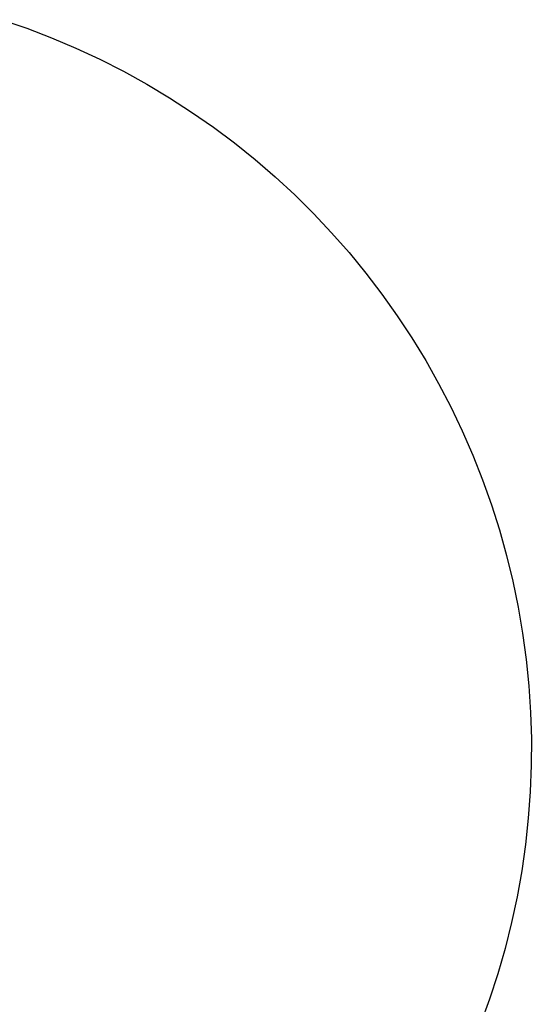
# Model space of a CAD drawing. Header units: millimetres. Extents: x 4210 to 4761, y -364 to 950.
# Tile 6 of 7: x 4705 to 4761, y -308 to -200. Entities that reach past the tile are written whole.
import ezdxf

# ---------------------------------------------------------------- set-up
doc = ezdxf.new("R2010")
doc.units = ezdxf.units.MM
doc.layers.add('Make2D$Visible$Curves', color=7, linetype='Continuous', true_color=0x000000)

msp = doc.modelspace()

# ---------------------------------------------------------------- linework, layer by layer
at = {"layer": 'Make2D$Visible$Curves', "color": 18, "lineweight": -3, "true_color": 0x000000}
for p, q in [((4703.15, -199.87), (4705.89, -200.81)), ((4705.89, -200.81), (4708.6, -201.85)), ((4708.6, -201.85), (4711.27, -202.98)), ((4711.27, -202.98), (4713.9, -204.2)), ((4713.9, -204.2), (4716.48, -205.52)), ((4716.48, -205.52), (4719.02, -206.92)), ((4719.02, -206.92), (4721.51, -208.41)), ((4721.51, -208.41), (4723.95, -209.98)), ((4723.95, -209.98), (4726.33, -211.64)), ((4726.33, -211.64), (4728.65, -213.37)), ((4728.65, -213.37), (4730.91, -215.19)), ((4730.91, -215.19), (4733.11, -217.08)), ((4733.11, -217.08), (4735.24, -219.05)), ((4735.24, -219.05), (4737.3, -221.09)), ((4737.3, -221.09), (4739.29, -223.2)), ((4739.29, -223.2), (4741.21, -225.38)), ((4741.21, -225.38), (4743.04, -227.62)), ((4743.04, -227.62), (4744.81, -229.93)), ((4744.81, -229.93), (4746.49, -232.29)), ((4746.49, -232.29), (4748.08, -234.71)), ((4748.08, -234.71), (4749.6, -237.18)), ((4749.6, -237.18), (4751.02, -239.71)), ((4751.02, -239.71), (4752.36, -242.28)), ((4752.36, -242.28), (4753.61, -244.9)), ((4753.61, -244.9), (4754.77, -247.56)), ((4754.77, -247.56), (4755.83, -250.26)), ((4755.83, -250.26), (4756.81, -252.99)), ((4756.81, -252.99), (4757.68, -255.75)), ((4757.68, -255.75), (4758.46, -258.55)), ((4758.46, -258.55), (4759.15, -261.36)), ((4759.15, -261.36), (4759.73, -264.2)), ((4759.73, -264.2), (4760.22, -267.06)), ((4760.22, -267.06), (4760.61, -269.94)), ((4760.61, -269.94), (4760.9, -272.82)), ((4760.9, -272.82), (4761.09, -275.72)), ((4761.09, -275.72), (4761.18, -278.62)), ((4761.18, -278.62), (4761.17, -281.52)), ((4761.17, -281.52), (4761.06, -284.41)), ((4761.06, -284.41), (4760.85, -287.31)), ((4760.85, -287.31), (4760.54, -290.19)), ((4760.54, -290.19), (4760.13, -293.06)), ((4760.13, -293.06), (4759.62, -295.92)), ((4759.62, -295.92), (4759.01, -298.75)), ((4759.01, -298.75), (4758.31, -301.57)), ((4758.31, -301.57), (4757.51, -304.35)), ((4757.51, -304.35), (4756.61, -307.11)), ((4756.61, -307.11), (4755.62, -309.84))]:
    msp.add_line(p, q, dxfattribs=at)

doc.saveas('drawing.dxf')
